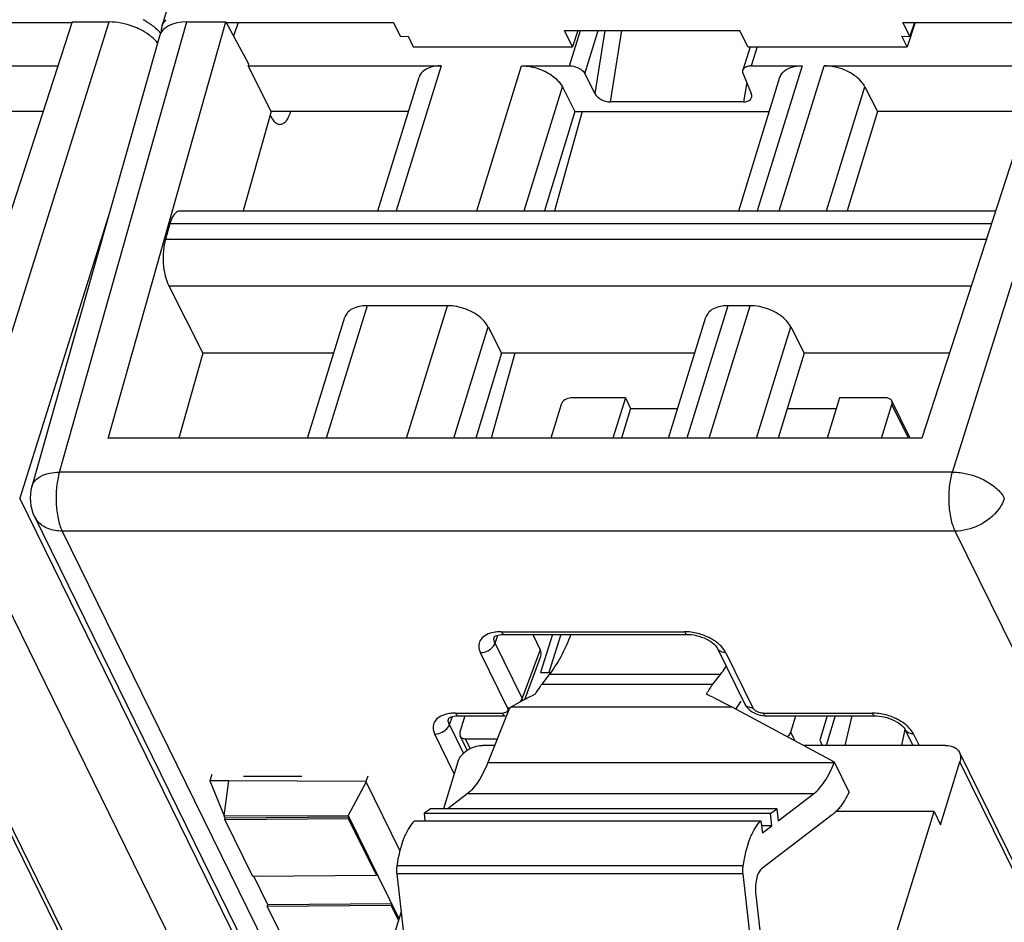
# Model space of a CAD drawing. Header units: millimetres. Extents: x 0 to 841, y 0 to 594.
# Tile 149 of 237: x 515 to 538, y 78 to 100. Entities that reach past the tile are written whole.
import ezdxf

# ---------------------------------------------------------------- set-up
doc = ezdxf.new("R2010")
doc.units = ezdxf.units.MM
doc.header["$LTSCALE"] = 46.255
doc.layers.get('0').update_dxf_attribs({"linetype": 'CONTINUOUS'})

msp = doc.modelspace()

# ---------------------------------------------------------------- linework, layer by layer
at = {"color": 7, "linetype": 'CONTINUOUS'}
for p, q in [((518.47287, 99.42039), (536.99094, 159.3449)), ((516.34188, 99.51175), (513.1457, 89.65536)), ((516.34188, 99.51175), (517.21692, 99.51175)), ((517.19274, 89.6546), (519.98007, 99.51175)), ((519.05901, 99.51175), (519.98007, 99.51175)), ((519.98007, 99.51175), (520.51949, 98.51737)), ((539.64472, 99.51175), (536.44855, 89.65536)), ((512.70134, 99.49811), (516.34188, 99.49811)), ((519.98007, 99.49811), (523.94706, 99.49811)), ((520.26887, 99.49811), (520.16139, 99.17751)), ((523.94706, 99.49811), (524.10753, 99.17148)), ((527.99177, 99.30875), (532.14532, 99.30875)), ((528.18126, 98.92261), (527.99177, 99.30875)), ((528.31072, 99.30875), (528.18126, 98.92261)), ((532.33481, 98.92261), (532.14532, 99.30875)), ((536.00419, 99.49811), (539.64472, 99.49811)), ((536.16451, 99.17102), (536.00419, 99.49811)), ((536.29534, 99.49811), (536.10239, 98.92261)), ((536.27417, 99.49811), (536.16451, 99.17102)), ((518.40638, 99.17794), (515.38711, 88.5144)), ((524.10766, 99.17193), (524.29147, 99.17057)), ((524.2916, 99.17102), (524.41369, 98.92261)), ((536.10239, 98.92261), (535.98045, 99.17148)), ((535.9806, 99.17193), (536.16436, 99.17057)), ((524.41369, 98.92261), (528.18126, 98.92261)), ((532.38864, 98.92261), (532.21824, 98.37119)), ((532.33481, 98.92261), (536.10239, 98.92261)), ((510.83719, 98.47341), (516.00523, 98.47359)), ((520.50693, 98.4732), (525.07528, 98.47341)), ((521.05576, 97.39194), (520.50693, 98.4732)), ((520.51949, 98.51737), (520.50708, 98.4732)), ((526.97878, 98.47341), (528.11314, 98.47341)), ((532.41468, 98.47341), (533.6181, 98.47341)), ((534.14003, 98.47341), (539.30807, 98.47359)), ((523.57385, 95.03741), (524.55142, 98.20083)), ((528.47516, 98.28551), (528.71328, 97.81547)), ((532.11669, 95.03741), (533.09426, 98.20083)), ((532.2244, 98.28551), (532.41593, 97.81547)), ((527.94417, 97.97236), (528.2382, 97.39194)), ((535.10542, 97.97236), (535.39945, 97.39194)), ((532.22887, 97.61887), (529.08004, 97.61887)), ((515.65448, 97.39195), (512.0966, 97.39194)), ((521.05576, 97.39194), (520.38997, 95.03741)), ((524.30146, 97.39194), (521.05576, 97.39194)), ((528.2382, 97.39194), (527.52438, 95.03741)), ((528.41173, 97.39194), (527.75751, 95.03741)), ((528.2382, 97.39194), (532.8443, 97.39194)), ((535.39945, 97.39194), (534.68563, 95.03741)), ((538.95732, 97.39195), (535.39945, 97.39194)), ((518.8973, 95.03741), (538.19381, 95.03741)), ((518.65361, 94.7347), (518.54923, 94.3729)), ((518.62891, 93.26668), (519.43825, 91.67175)), ((525.2238, 92.79429), (523.3203, 92.79429)), ((532.38505, 92.79429), (531.86314, 92.79429)), ((521.91068, 89.65536), (522.79644, 92.52171)), ((530.45352, 89.65536), (531.33928, 92.52171)), ((526.18919, 92.29324), (526.50402, 91.67175)), ((533.35044, 92.29324), (533.66527, 91.67175)), ((519.43825, 91.67175), (518.86808, 89.65537)), ((522.53379, 91.67175), (519.43825, 91.67175)), ((526.50402, 91.67175), (525.89272, 89.65536)), ((526.82235, 91.67175), (526.26209, 89.65536)), ((531.07663, 91.67175), (526.50402, 91.67175)), ((533.66527, 91.67175), (533.05397, 89.65536)), ((537.10241, 91.67176), (533.66527, 91.67175)), ((527.91491, 90.45445), (527.66797, 89.65536)), ((529.43702, 90.61112), (528.14754, 90.61112)), ((529.43702, 90.61112), (529.14167, 89.65536)), ((529.43702, 90.61112), (529.55904, 90.36247)), ((534.50286, 90.61112), (534.20751, 89.65536)), ((535.60813, 90.61112), (534.50286, 90.61112)), ((535.49699, 89.65536), (535.74393, 90.45445)), ((536.17464, 89.65536), (535.73926, 90.54256)), ((529.55904, 90.36247), (529.34052, 89.65536)), ((529.55904, 90.36247), (530.67203, 90.36247)), ((533.26834, 90.36247), (534.42602, 90.36247)), ((536.44855, 89.65536), (517.19204, 89.65537)), ((515.45155, 87.80143), (542.22334, 33.24627)), ((526.56891, 85.01313), (530.90351, 85.01313)), ((527.24416, 85.01313), (527.42109, 84.65259)), ((527.70711, 85.01313), (527.42787, 84.1095)), ((527.90597, 85.01313), (527.62673, 84.1095)), ((530.90351, 85.01313), (530.90408, 85.01314)), ((531.61448, 84.68399), (532.25525, 83.37823)), ((527.05227, 83.47222), (527.4352, 84.49597)), ((527.42787, 84.1095), (527.66681, 84.1095)), ((527.6333, 84.0638), (527.4547, 83.83446)), ((531.50736, 83.83446), (531.68597, 84.0638)), ((532.16485, 83.43581), (532.04334, 83.24504)), ((526.68891, 83.26845), (526.17888, 81.97843)), ((526.68891, 83.26845), (526.72299, 83.28853)), ((534.38059, 81.9892), (531.96242, 83.28853)), ((525.4882, 83.08614), (526.59404, 83.08614)), ((525.63793, 83.08614), (525.51845, 82.69952)), ((532.76964, 83.08614), (532.77028, 83.08615)), ((532.76964, 83.08614), (535.34918, 83.08614)), ((533.34747, 82.69952), (533.46695, 83.08614)), ((534.21265, 83.08614), (534.035, 82.51126)), ((534.39993, 83.08614), (534.18401, 82.38745)), ((534.63486, 82.38745), (534.80427, 83.08614)), ((535.34918, 83.08614), (535.34974, 83.08615)), ((536.05037, 82.77429), (535.97337, 82.38745)), ((536.06014, 82.757), (536.24149, 82.38745)), ((525.69018, 82.27097), (525.52312, 82.61141)), ((525.65425, 82.54285), (526.40203, 82.54285)), ((534.035, 82.51126), (534.09576, 82.38745)), ((526.34059, 82.38745), (526.05289, 82.38745)), ((537.01351, 82.38745), (533.63941, 82.38745)), ((514.0385, 82.21606), (535.81849, 37.8331)), ((537.34134, 82.21606), (559.12133, 37.8331)), ((525.47132, 81.99579), (525.12864, 80.88686)), ((534.37633, 81.97843), (534.38059, 81.9892)), ((534.73013, 81.27691), (534.38059, 81.9892)), ((536.89308, 80.50746), (537.35301, 81.99579)), ((519.65147, 81.69882), (519.60434, 81.54655)), ((520.39464, 81.65769), (521.77624, 81.65769)), ((523.33736, 81.66205), (523.29634, 81.52931)), ((520.04746, 81.54828), (519.60374, 81.54655)), ((519.60374, 81.54655), (519.94177, 80.71707)), ((519.94177, 80.71707), (520.04746, 81.54828)), ((523.30278, 81.53573), (520.04746, 81.54828)), ((523.29782, 81.5263), (522.87835, 80.72889)), ((524.09754, 79.89663), (523.29782, 81.5263)), ((525.69218, 81.24028), (525.22952, 80.88686)), ((533.05054, 80.59932), (533.88962, 81.24028)), ((534.73013, 81.27691), (534.69465, 81.20934)), ((524.81978, 80.88686), (524.67048, 80.77281)), ((533.01723, 80.88686), (524.81978, 80.88686)), ((532.86793, 80.77281), (533.01723, 80.88686)), ((533.01723, 80.88686), (533.05054, 80.59932)), ((519.94177, 80.71707), (522.87835, 80.72889)), ((519.96612, 80.66746), (519.94251, 80.71556)), ((519.95389, 80.62826), (519.966, 80.66743)), ((522.88589, 80.64997), (519.95389, 80.62826)), ((519.95389, 80.62826), (520.60973, 79.2918)), ((522.89796, 80.68914), (519.96603, 80.66743)), ((522.87835, 80.72889), (524.07667, 78.28706)), ((522.898, 80.68914), (522.88589, 80.64997)), ((523.54173, 79.31351), (522.88589, 80.64997)), ((532.86793, 80.77281), (524.67048, 80.77281)), ((524.67048, 80.77281), (524.6903, 80.60174)), ((534.33176, 80.74337), (532.65413, 79.46186)), ((532.90124, 80.48527), (532.86793, 80.77281)), ((536.74056, 80.81827), (534.41748, 80.81827)), ((535.53023, 76.90163), (536.74056, 80.81827)), ((536.74056, 80.81827), (536.89308, 80.50746)), ((524.44653, 80.60174), (532.64397, 80.60174)), ((532.64397, 80.60174), (532.67728, 80.31419)), ((532.90124, 80.48527), (532.65747, 80.48527)), ((532.67728, 80.31419), (532.90124, 80.48527)), ((520.60973, 79.2918), (523.54173, 79.31351)), ((520.97276, 78.61614), (520.64108, 79.29203)), ((523.54173, 79.31351), (523.55384, 79.35268)), ((524.02338, 79.34447), (524.44906, 75.6697)), ((532.64651, 75.6697), (532.22082, 79.34447)), ((532.52302, 78.84006), (532.832, 76.17281)), ((520.96053, 78.57695), (520.97264, 78.61612)), ((523.89253, 78.59866), (520.96053, 78.57695)), ((520.96053, 78.57695), (521.66213, 77.14725)), ((523.9046, 78.63783), (520.97267, 78.61612)), ((523.90464, 78.63783), (523.89253, 78.59866)), ((524.06461, 78.24801), (523.89253, 78.59866)), ((524.127, 78.44993), (523.60435, 76.75861))]:
    msp.add_line(p, q, dxfattribs=at)
at = {"color": 9, "linetype": 'CONTINUOUS'}
for p, q in [((513.87429, 88.85672), (517.21692, 99.51175)), ((516.04214, 88.85672), (519.05901, 99.51175)), ((537.17714, 88.85672), (540.51977, 99.51175)), ((528.11314, 98.47341), (528.37128, 99.30875)), ((528.47516, 98.28551), (528.79136, 99.30875)), ((528.95178, 99.30875), (528.71328, 97.81547)), ((529.08004, 97.61887), (529.34994, 99.30875)), ((532.5535, 98.92261), (532.41468, 98.47341)), ((525.07528, 98.47341), (524.01347, 95.03741)), ((525.91698, 95.03741), (526.97878, 98.47341)), ((533.61812, 98.47341), (532.55631, 95.03741)), ((533.07823, 95.03741), (534.14001, 98.47335)), ((527.03721, 95.03741), (527.94417, 97.97236)), ((532.31005, 98.07531), (532.22887, 97.61887)), ((534.19846, 95.03741), (535.10542, 97.97236)), ((517.23132, 95.02781), (515.10045, 88.23541)), ((538.09565, 94.7347), (518.65361, 94.7347)), ((518.54923, 94.3729), (537.97832, 94.3729)), ((518.62891, 93.26668), (537.6192, 93.26543)), ((523.3203, 92.79429), (522.3503, 89.65536)), ((524.2538, 89.65536), (525.2238, 92.79429)), ((531.86314, 92.79429), (530.89314, 89.65536)), ((531.41505, 89.65536), (532.38505, 92.79429)), ((525.37403, 89.65536), (526.18919, 92.29324)), ((532.53528, 89.65536), (533.35044, 92.29324)), ((536.13607, 89.65536), (535.74393, 90.45445)), ((537.17714, 88.85672), (516.04214, 88.85672)), ((515.38711, 88.5144), (515.38717, 88.51462)), ((541.87221, 33.68029), (515.10045, 88.23541)), ((540.71115, 32.90348), (513.93937, 87.45865)), ((537.24221, 87.45865), (516.10722, 87.45865)), ((516.10722, 87.45865), (542.87901, 32.90348)), ((564.014, 32.90348), (537.24221, 87.45865)), ((526.49629, 85.07814), (530.83089, 85.07814)), ((526.35001, 84.80795), (526.42046, 84.99631)), ((526.99078, 83.50219), (526.35001, 84.80795)), ((527.42109, 84.65259), (526.99078, 83.50219)), ((526.64454, 83.27539), (526.00377, 84.58115)), ((531.81118, 84.58115), (532.45195, 83.27539)), ((531.68597, 84.0638), (527.6333, 84.0638)), ((527.4547, 83.83446), (531.50736, 83.83446)), ((531.96242, 83.28853), (526.72299, 83.28853)), ((525.2693, 82.88096), (525.33976, 83.06931)), ((525.41558, 83.15115), (526.52142, 83.15115)), ((532.69702, 83.15115), (535.27656, 83.15115)), ((525.60319, 82.20057), (525.2693, 82.88096)), ((525.38432, 81.71423), (524.92307, 82.65416)), ((525.7657, 82.31575), (525.65425, 82.54285)), ((533.45091, 82.48873), (533.34747, 82.69952)), ((536.25684, 82.65416), (536.38772, 82.38745)), ((535.83015, 37.61283), (514.05017, 81.99579)), ((526.17888, 81.97843), (534.37633, 81.97843)), ((559.133, 37.61283), (537.35301, 81.99579)), ((533.88962, 81.24028), (525.69218, 81.24028)), ((534.51887, 80.89913), (534.49135, 80.89913)), ((532.2233, 79.53459), (524.02586, 79.53459)), ((532.22082, 79.34447), (524.02338, 79.34447))]:
    msp.add_line(p, q, dxfattribs=at)
at = {"color": 7, "linetype": 'CONTINUOUS'}
for points in [[(526.33346, 84.95805), (526.33254, 84.95659), (526.3335, 84.95759), (526.33753, 84.96106), (526.34746, 84.96785), (526.36526, 84.97725), (526.39054, 84.98741), (526.42244, 84.99689), (526.46053, 85.00478), (526.50444, 85.01036), (526.55325, 85.01302), (526.56926, 85.01319)], [(530.90408, 85.01303), (530.93474, 85.0125), (530.99234, 85.00854), (531.05252, 85.00048), (531.11407, 84.98832), (531.17595, 84.97224), (531.23715, 84.95248), (531.29653, 84.92943), (531.3533, 84.90343), (531.40634, 84.87502), (531.45423, 84.84516), (531.4965, 84.81461), (531.53282, 84.78419), (531.56238, 84.75532), (531.58511, 84.72916), (531.60186, 84.70612), (531.61317, 84.68695), (531.61512, 84.68309)], [(532.25554, 83.37809), (532.28054, 83.33393), (532.30908, 83.29484), (532.34243, 83.25799), (532.38, 83.22399), (532.42189, 83.19274), (532.4679, 83.1646), (532.51677, 83.14047), (532.56858, 83.12033), (532.62307, 83.10437), (532.67835, 83.09332), (532.73382, 83.08733), (532.77028, 83.0862)], [(525.25276, 83.03106), (525.25184, 83.0296), (525.2528, 83.0306), (525.25682, 83.03407), (525.26676, 83.04086), (525.28456, 83.05026), (525.30983, 83.06042), (525.34174, 83.0699), (525.37983, 83.07779), (525.42373, 83.08337), (525.47255, 83.08603), (525.48856, 83.0862)], [(535.34974, 83.08604), (535.3804, 83.08551), (535.438, 83.08155), (535.49818, 83.07349), (535.55973, 83.06133), (535.62161, 83.04525), (535.68282, 83.02549), (535.74219, 83.00244), (535.79896, 82.97644), (535.852, 82.94803), (535.89989, 82.91817), (535.94217, 82.88762), (535.97848, 82.8572), (536.00804, 82.82833), (536.03078, 82.80217), (536.04752, 82.77913), (536.05883, 82.75996), (536.06078, 82.7561)]]:
    msp.add_lwpolyline(points, dxfattribs=at)
for centre, radius, start, end in [((517.31383, 98.16806), 1.56579, 61.076051, 63.120136), ((518.83729, 99.2906), 0.38896, 135.19863, 143.093554), ((518.78668, 99.32338), 0.32847, 162.821407, 168.657569), ((532.41454, 98.10025), 0.37316, 89.978287, 93.587989), ((516.34929, 88.24197), 1, 164.19185, 206.227988), ((536.13692, 83.69435), 3.22977, 239.562973, 239.935047)]:
    msp.add_arc(centre, radius, start, end, dxfattribs=at)
at = {"color": 9, "linetype": 'CONTINUOUS'}
for centre, radius, start, end in [((515.9296, 88.03711), 0.53296, 206.326593, 221.600461), ((530.8168, 83.74898), 1.32923, 86.151947, 89.392378), ((530.81801, 83.75668), 1.32147, 78.791148, 86.18208), ((531.75585, 84.75255), 0.15694, 205.951376, 222.212062), ((532.39664, 83.44678), 0.15693, 205.958643, 222.207442), ((526.52207, 83.40003), 0.24888, 269.849672, 275.434298), ((535.26246, 81.82199), 1.32923, 86.151947, 89.392378), ((535.26367, 81.82969), 1.32147, 78.791148, 86.18208), ((536.20151, 82.82556), 0.15694, 205.951376, 222.212062)]:
    msp.add_arc(centre, radius, start, end, dxfattribs=at)
at = {"color": 7, "linetype": 'CONTINUOUS'}
for centre, major_axis, ratio, start_param, end_param in [((519.3642, 98.89012), (0.95561, -0.29529), 0.57243192, 2.06579301, 3.15519034), ((528.98629, 97.82233), (0.28448, -0.10661), 0.60915864, 3.72682523, 5.26390485), ((532.13665, 97.82233), (0.28404, -0.10565), 0.61216235, 5.25838437, 6.79546398), ((526.96009, 84.65297), (0.47816, -0.14806), 0.5719578, -0.03302402, 0.49498233), ((527.20605, 81.15121), (3.39554, 2.50467), 0.48630113, 1.20003547, 1.36069126), ((533.36548, 81.15121), (4.11555, -2.86589), 0.21550779, 2.06363561, 2.22429141)]:
    msp.add_ellipse(centre, major_axis=major_axis, ratio=ratio, start_param=start_param, end_param=end_param, dxfattribs=at)
for points, knots in [([(517.95753, 99.3297), (517.89999, 99.35887), (517.66551, 99.46043), (517.40786, 99.51175), (517.21693, 99.51175)], [0, 0, 0, 0, 0.25255872, 1, 1, 1, 1]), ([(518.07112, 99.53855), (518.09957, 99.52283), (518.20542, 99.45989), (518.30363, 99.38315), (518.36693, 99.31822)], [0, 0, 0, 0, 0.26384064, 1, 1, 1, 1]), ([(518.22762, 99.15299), (518.20792, 99.16966), (518.12335, 99.23647), (518.0306, 99.29265), (517.95753, 99.3297)], [0, 0, 0, 0, 0.23954598, 1, 1, 1, 1]), ([(518.36695, 99.0099), (518.35715, 99.02245), (518.31458, 99.07376), (518.26634, 99.12024), (518.22762, 99.15299)], [0, 0, 0, 0, 0.23896581, 1, 1, 1, 1]), ([(525.07528, 98.47341), (525.02977, 98.47341), (524.8732, 98.46355), (524.71012, 98.4068), (524.63001, 98.3277)], [0, 0, 0, 0, 0.28787715, 1, 1, 1, 1]), ([(526.97878, 98.47341), (527.0272, 98.47341), (527.22689, 98.45954), (527.4228, 98.39747), (527.55724, 98.3277)], [0, 0, 0, 0, 0.24222324, 1, 1, 1, 1]), ([(528.11314, 98.47341), (528.13129, 98.47341), (528.20618, 98.46819), (528.27964, 98.44493), (528.33006, 98.41877)], [0, 0, 0, 0, 0.2422285, 1, 1, 1, 1]), ([(528.33006, 98.41877), (528.34639, 98.41029), (528.40304, 98.37655), (528.45356, 98.32814), (528.47516, 98.28551)], [0, 0, 0, 0, 0.27805098, 1, 1, 1, 1]), ([(532.2244, 98.28551), (532.22146, 98.29274), (532.21229, 98.32017), (532.21198, 98.351), (532.21822, 98.3712)], [0, 0, 0, 0, 0.26957933, 1, 1, 1, 1]), ([(532.24771, 98.41877), (532.25579, 98.42675), (532.2974, 98.45831), (532.35089, 98.47014), (532.39119, 98.47268)], [0, 0, 0, 0, 0.2195066, 1, 1, 1, 1]), ([(533.17285, 98.3277), (533.19726, 98.3518), (533.32668, 98.4465), (533.4939, 98.47341), (533.6181, 98.47341)], [0, 0, 0, 0, 0.21642909, 1, 1, 1, 1]), ([(534.71848, 98.3277), (534.67352, 98.35104), (534.49083, 98.43217), (534.28922, 98.47341), (534.14003, 98.47341)], [0, 0, 0, 0, 0.2535019, 1, 1, 1, 1]), ([(524.63001, 98.3277), (524.6208, 98.31861), (524.58715, 98.28156), (524.56235, 98.23628), (524.55139, 98.20084)], [0, 0, 0, 0, 0.25863007, 1, 1, 1, 1]), ([(527.55724, 98.3277), (527.6008, 98.30509), (527.75185, 98.21509), (527.88659, 98.08602), (527.94418, 97.97234)], [0, 0, 0, 0, 0.27803991, 1, 1, 1, 1]), ([(533.09426, 98.20083), (533.10521, 98.23627), (533.13, 98.28156), (533.16364, 98.31861), (533.17285, 98.3277)], [0, 0, 0, 0, 0.74137057, 1, 1, 1, 1]), ([(535.10542, 97.97236), (535.08775, 98.00724), (534.98986, 98.15575), (534.84065, 98.26429), (534.71848, 98.3277)], [0, 0, 0, 0, 0.22123285, 1, 1, 1, 1]), ([(521.03012, 97.30131), (521.03527, 97.29051), (521.05515, 97.25099), (521.07854, 97.2131), (521.09825, 97.18753)], [0, 0, 0, 0, 0.27039104, 1, 1, 1, 1]), ([(521.09825, 97.18753), (521.12039, 97.1588), (521.16616, 97.11044), (521.23136, 97.08743), (521.26026, 97.08745)], [0, 0, 0, 0, 0.55652313, 1, 1, 1, 1]), ([(521.26026, 97.08745), (521.28555, 97.08747), (521.34162, 97.10457), (521.41175, 97.16984), (521.47326, 97.26804), (521.50513, 97.34693), (521.52006, 97.39092)], [0, 0, 0, 0, 0.18011767, 0.3968262, 0.66922156, 1, 1, 1, 1]), ([(518.80175, 95.00081), (518.767, 94.97323), (518.70551, 94.88719), (518.66975, 94.79065), (518.65361, 94.7347)], [0, 0, 0, 0, 0.43241416, 1, 1, 1, 1]), ([(518.8549, 95.03045), (518.84071, 95.02574), (518.82234, 95.01622), (518.80597, 95.00416), (518.80175, 95.00081)], [0, 0, 0, 0, 0.73520265, 1, 1, 1, 1]), ([(518.54923, 94.3729), (518.5238, 94.28474), (518.49278, 94.0928), (518.49208, 93.89904), (518.49936, 93.79801)], [0, 0, 0, 0, 0.47528245, 1, 1, 1, 1]), ([(518.49936, 93.79801), (518.50645, 93.69959), (518.53305, 93.51779), (518.59063, 93.34195), (518.62891, 93.26668)], [0, 0, 0, 0, 0.5388699, 1, 1, 1, 1]), ([(523.3203, 92.79429), (523.27479, 92.79429), (523.11822, 92.78443), (522.95513, 92.72768), (522.87503, 92.64858)], [0, 0, 0, 0, 0.28787715, 1, 1, 1, 1]), ([(525.80225, 92.64858), (525.75729, 92.67192), (525.5746, 92.75305), (525.37299, 92.79429), (525.2238, 92.79429)], [0, 0, 0, 0, 0.2535019, 1, 1, 1, 1]), ([(531.86314, 92.79429), (531.81763, 92.79429), (531.66106, 92.78443), (531.49798, 92.72768), (531.41787, 92.64858)], [0, 0, 0, 0, 0.28787715, 1, 1, 1, 1]), ([(532.9635, 92.64858), (532.91854, 92.67192), (532.73585, 92.75305), (532.53424, 92.79429), (532.38505, 92.79429)], [0, 0, 0, 0, 0.2535019, 1, 1, 1, 1]), ([(522.87503, 92.64858), (522.86582, 92.63949), (522.83217, 92.60244), (522.80737, 92.55716), (522.79641, 92.52172)], [0, 0, 0, 0, 0.25863007, 1, 1, 1, 1]), ([(526.18919, 92.29324), (526.17152, 92.32812), (526.07363, 92.47663), (525.92442, 92.58517), (525.80225, 92.64858)], [0, 0, 0, 0, 0.22123285, 1, 1, 1, 1]), ([(531.41787, 92.64858), (531.40866, 92.63949), (531.37501, 92.60244), (531.35021, 92.55716), (531.33925, 92.52172)], [0, 0, 0, 0, 0.25863007, 1, 1, 1, 1]), ([(533.35044, 92.29324), (533.33277, 92.32812), (533.23488, 92.47663), (533.08567, 92.58517), (532.9635, 92.64858)], [0, 0, 0, 0, 0.22123285, 1, 1, 1, 1]), ([(528.14754, 90.61112), (528.09702, 90.61112), (527.99896, 90.57895), (527.92885, 90.49955), (527.91491, 90.45445)], [0, 0, 0, 0, 0.51698181, 1, 1, 1, 1]), ([(535.73926, 90.54256), (535.72878, 90.56391), (535.68841, 90.60183), (535.63566, 90.61112), (535.60813, 90.61112)], [0, 0, 0, 0, 0.46351131, 1, 1, 1, 1]), ([(535.74393, 90.45445), (535.74627, 90.46203), (535.75291, 90.49107), (535.7489, 90.52293), (535.73926, 90.54256)], [0, 0, 0, 0, 0.26614116, 1, 1, 1, 1]), ([(528.14393, 85.01228), (528.07421, 84.83203), (527.9274, 84.50243), (527.73575, 84.19534), (527.6333, 84.0638)], [0, 0, 0, 0, 0.53685354, 1, 1, 1, 1]), ([(531.68597, 84.0638), (531.69777, 84.07895), (531.74572, 84.14212), (531.79066, 84.20756), (531.82318, 84.2581)], [0, 0, 0, 0, 0.24218729, 1, 1, 1, 1]), ([(527.4547, 83.83446), (527.44106, 83.81695), (527.38499, 83.74132), (527.33567, 83.66082), (527.30107, 83.59776)], [0, 0, 0, 0, 0.23581698, 1, 1, 1, 1]), ([(531.35374, 83.59776), (531.36571, 83.61958), (531.41237, 83.7013), (531.46483, 83.77984), (531.50736, 83.83446)], [0, 0, 0, 0, 0.26440392, 1, 1, 1, 1]), ([(525.51845, 82.69952), (525.51611, 82.69194), (525.50947, 82.6629), (525.51349, 82.63104), (525.52313, 82.61141)], [0, 0, 0, 0, 0.26614116, 1, 1, 1, 1]), ([(525.52313, 82.61141), (525.53361, 82.59006), (525.57398, 82.55214), (525.62672, 82.54285), (525.65425, 82.54285)], [0, 0, 0, 0, 0.46351131, 1, 1, 1, 1]), ([(533.26167, 82.59036), (533.27201, 82.59749), (533.30851, 82.62651), (533.33738, 82.66686), (533.34747, 82.69952)], [0, 0, 0, 0, 0.26859655, 1, 1, 1, 1]), ([(525.47132, 81.99579), (525.47943, 82.02204), (525.52669, 82.13146), (525.61449, 82.22026), (525.68982, 82.27138)], [0, 0, 0, 0, 0.23184701, 1, 1, 1, 1]), ([(525.68982, 82.27138), (525.71696, 82.2898), (525.82784, 82.35396), (525.95762, 82.38745), (526.05289, 82.38745)], [0, 0, 0, 0, 0.25610713, 1, 1, 1, 1]), ([(537.01351, 82.38745), (537.08233, 82.38745), (537.21418, 82.36423), (537.31513, 82.26945), (537.34134, 82.21606)], [0, 0, 0, 0, 0.53640252, 1, 1, 1, 1]), ([(537.34134, 82.21606), (537.35727, 82.18361), (537.37587, 82.10859), (537.36445, 82.0328), (537.35301, 81.99579)], [0, 0, 0, 0, 0.48263732, 1, 1, 1, 1]), ([(526.17888, 81.97843), (526.11764, 81.82353), (525.9889, 81.55436), (525.79599, 81.31958), (525.69218, 81.24028)], [0, 0, 0, 0, 0.5604471, 1, 1, 1, 1]), ([(533.88962, 81.24028), (533.99343, 81.31958), (534.18634, 81.55436), (534.31509, 81.82353), (534.37633, 81.97843)], [0, 0, 0, 0, 0.4395529, 1, 1, 1, 1]), ([(534.69465, 81.20934), (534.67407, 81.17015), (534.5957, 81.0307), (534.49996, 80.89959), (534.41748, 80.81826)], [0, 0, 0, 0, 0.27648029, 1, 1, 1, 1]), ([(534.41748, 80.81826), (534.4105, 80.81138), (534.3831, 80.78512), (534.35414, 80.76047), (534.33176, 80.74337)], [0, 0, 0, 0, 0.25803185, 1, 1, 1, 1]), ([(524.44653, 80.60174), (524.39276, 80.55229), (524.29305, 80.41988), (524.12766, 80.0679), (524.05803, 79.75675), (524.02586, 79.53459)], [0, 0, 0, 0, 0.1883851, 0.42111019, 1, 1, 1, 1]), ([(532.2233, 79.53459), (532.25548, 79.75675), (532.32511, 80.0679), (532.4905, 80.41988), (532.5902, 80.55229), (532.64397, 80.60174)], [0, 0, 0, 0, 0.57888981, 0.8116149, 1, 1, 1, 1]), ([(524.02586, 79.53459), (524.02362, 79.51915), (524.01678, 79.45603), (524.01787, 79.39203), (524.02338, 79.34447)], [0, 0, 0, 0, 0.24571182, 1, 1, 1, 1]), ([(532.22082, 79.34447), (532.21531, 79.39203), (532.21423, 79.45603), (532.22106, 79.51915), (532.2233, 79.53459)], [0, 0, 0, 0, 0.75428819, 1, 1, 1, 1]), ([(532.65413, 79.46186), (532.62416, 79.43896), (532.57449, 79.35869), (532.51385, 79.15041), (532.50841, 78.96619), (532.52302, 78.84006)], [0, 0, 0, 0, 0.17360166, 0.41563281, 1, 1, 1, 1])]:
    msp.add_open_spline(points, degree=3, knots=knots, dxfattribs=at)
for points in [[(518.47286, 99.42039), (518.48436, 99.45756), (518.50294, 99.49304), (518.52627, 99.52418)], [(518.36693, 99.31822), (518.3899, 99.29465), (518.41172, 99.26989), (518.43194, 99.24393)], [(518.4596, 99.28671), (518.45649, 99.32036), (518.45798, 99.35484), (518.46463, 99.38798)], [(532.21822, 98.3712), (532.22374, 98.38902), (532.23443, 98.40566), (532.24771, 98.41877)], [(518.8973, 95.03739), (518.88298, 95.03739), (518.86849, 95.03496), (518.8549, 95.03045)]]:
    msp.add_open_spline(points, degree=3, dxfattribs=at)
at = {"color": 9, "linetype": 'CONTINUOUS'}
for points, knots in [([(515.47799, 88.66697), (515.50807, 88.69755), (515.67166, 88.81921), (515.8837, 88.85437), (516.04214, 88.85672)], [0, 0, 0, 0, 0.21303422, 1, 1, 1, 1]), ([(516.04214, 88.85672), (516.00796, 88.74409), (515.96359, 88.49971), (515.95662, 88.25218), (515.96262, 88.12329)], [0, 0, 0, 0, 0.47706597, 1, 1, 1, 1]), ([(537.09761, 88.12329), (537.09161, 88.25218), (537.09858, 88.49971), (537.14295, 88.74409), (537.17713, 88.85672)], [0, 0, 0, 0, 0.52293403, 1, 1, 1, 1]), ([(537.17714, 88.85672), (537.239, 88.85626), (537.494, 88.83716), (537.74424, 88.75933), (537.91685, 88.67182)], [0, 0, 0, 0, 0.24222677, 1, 1, 1, 1]), ([(515.38717, 88.51463), (515.39113, 88.5286), (515.41117, 88.58473), (515.44647, 88.63491), (515.47799, 88.66697)], [0, 0, 0, 0, 0.2441747, 1, 1, 1, 1]), ([(537.91685, 88.67182), (538.02392, 88.61754), (538.21068, 88.49681), (538.35832, 88.32494), (538.4032, 88.23512)], [0, 0, 0, 0, 0.54451922, 1, 1, 1, 1]), ([(515.96262, 88.12329), (515.96839, 87.99943), (515.99529, 87.77253), (516.06149, 87.55183), (516.10722, 87.45865)], [0, 0, 0, 0, 0.54433983, 1, 1, 1, 1]), ([(537.24221, 87.45865), (537.19648, 87.55183), (537.13028, 87.77253), (537.10338, 87.99943), (537.09761, 88.12329)], [0, 0, 0, 0, 0.45566017, 1, 1, 1, 1]), ([(538.40328, 88.23542), (538.38652, 88.18284), (538.28993, 87.96409), (538.11259, 87.78718), (537.96081, 87.68566)], [0, 0, 0, 0, 0.23209072, 1, 1, 1, 1]), ([(516.10722, 87.45865), (515.99527, 87.45865), (515.78177, 87.49037), (515.59665, 87.60935), (515.53105, 87.68326)], [0, 0, 0, 0, 0.53113874, 1, 1, 1, 1]), ([(537.96081, 87.68566), (537.9069, 87.64961), (537.68694, 87.52417), (537.43052, 87.45865), (537.24221, 87.45865)], [0, 0, 0, 0, 0.25616581, 1, 1, 1, 1]), ([(526.49629, 85.07814), (526.48323, 85.078), (526.43237, 85.07666), (526.38156, 85.07208), (526.34418, 85.06628)], [0, 0, 0, 0, 0.25665379, 1, 1, 1, 1]), ([(526.49629, 85.07814), (526.50101, 85.06852), (526.51672, 85.04027), (526.5464, 85.01339), (526.56891, 85.01319)], [0, 0, 0, 0, 0.32257033, 1, 1, 1, 1]), ([(530.83088, 85.07814), (530.8356, 85.0685), (530.85131, 85.04021), (530.88099, 85.01326), (530.90352, 85.01303)], [0, 0, 0, 0, 0.32261712, 1, 1, 1, 1]), ([(526.27667, 85.05285), (526.21741, 85.03819), (526.11066, 84.99697), (525.99002, 84.88288), (525.95007, 84.72813), (525.98149, 84.62881), (526.00377, 84.58115)], [0, 0, 0, 0, 0.28739147, 0.52859068, 0.75233562, 1, 1, 1, 1]), ([(526.3502, 84.80795), (526.33748, 84.83254), (526.31967, 84.88369), (526.32629, 84.93816), (526.33505, 84.96154)], [0, 0, 0, 0, 0.52575328, 1, 1, 1, 1]), ([(531.45808, 84.91409), (531.42867, 84.93017), (531.30664, 84.99065), (531.17554, 85.03293), (531.07489, 85.05294)], [0, 0, 0, 0, 0.24620947, 1, 1, 1, 1]), ([(531.68056, 84.75397), (531.66496, 84.76904), (531.59651, 84.8299), (531.51937, 84.8806), (531.45808, 84.91409)], [0, 0, 0, 0, 0.23693944, 1, 1, 1, 1]), ([(526.00377, 84.58115), (526.02186, 84.58113), (526.09646, 84.5876), (526.16881, 84.616), (526.21618, 84.64701)], [0, 0, 0, 0, 0.24210312, 1, 1, 1, 1]), ([(526.21618, 84.64701), (526.23192, 84.65731), (526.28782, 84.69997), (526.33314, 84.7592), (526.3502, 84.80794)], [0, 0, 0, 0, 0.26701958, 1, 1, 1, 1]), ([(531.81118, 84.58115), (531.79401, 84.58115), (531.73224, 84.58605), (531.66989, 84.61379), (531.63961, 84.64711)], [0, 0, 0, 0, 0.27610853, 1, 1, 1, 1]), ([(531.81118, 84.58115), (531.80346, 84.59615), (531.7675, 84.65904), (531.7205, 84.7154), (531.68056, 84.75397)], [0, 0, 0, 0, 0.23299528, 1, 1, 1, 1]), ([(526.93489, 83.4091), (526.94113, 83.41627), (526.96383, 83.44459), (526.98193, 83.47689), (526.99078, 83.50219)], [0, 0, 0, 0, 0.26191999, 1, 1, 1, 1]), ([(526.64454, 83.27539), (526.64711, 83.27017), (526.65508, 83.25055), (526.65563, 83.22737), (526.65026, 83.21294)], [0, 0, 0, 0, 0.27430099, 1, 1, 1, 1]), ([(532.45195, 83.27539), (532.43478, 83.27539), (532.37302, 83.28029), (532.31067, 83.30803), (532.2804, 83.34135)], [0, 0, 0, 0, 0.27610821, 1, 1, 1, 1]), ([(532.54857, 83.18775), (532.53755, 83.19336), (532.49989, 83.21536), (532.46573, 83.24709), (532.45195, 83.27539)], [0, 0, 0, 0, 0.28198965, 1, 1, 1, 1]), ([(525.19597, 83.12586), (525.1367, 83.1112), (525.02996, 83.06998), (524.90931, 82.95589), (524.86936, 82.80114), (524.90078, 82.70182), (524.92307, 82.65416)], [0, 0, 0, 0, 0.28739147, 0.52859068, 0.75233562, 1, 1, 1, 1]), ([(525.26949, 82.88095), (525.25678, 82.90554), (525.23897, 82.95669), (525.24558, 83.01117), (525.25435, 83.03455)], [0, 0, 0, 0, 0.52575328, 1, 1, 1, 1]), ([(525.41558, 83.15115), (525.40252, 83.151), (525.35167, 83.14967), (525.30085, 83.14509), (525.26348, 83.13929)], [0, 0, 0, 0, 0.25665379, 1, 1, 1, 1]), ([(525.41558, 83.15115), (525.4203, 83.14153), (525.43602, 83.11328), (525.4657, 83.0864), (525.4882, 83.0862)], [0, 0, 0, 0, 0.32257033, 1, 1, 1, 1]), ([(526.52142, 83.15115), (526.52614, 83.14153), (526.54185, 83.11328), (526.57153, 83.0864), (526.59404, 83.08621)], [0, 0, 0, 0, 0.32257365, 1, 1, 1, 1]), ([(526.63352, 83.18732), (526.6286, 83.1824), (526.60316, 83.16268), (526.57048, 83.15465), (526.54564, 83.15226)], [0, 0, 0, 0, 0.21801767, 1, 1, 1, 1]), ([(532.69702, 83.15115), (532.68462, 83.15115), (532.63345, 83.15466), (532.58316, 83.17015), (532.54857, 83.18775)], [0, 0, 0, 0, 0.24217521, 1, 1, 1, 1]), ([(532.69702, 83.15115), (532.70174, 83.14153), (532.71746, 83.11328), (532.74714, 83.0864), (532.76964, 83.0862)], [0, 0, 0, 0, 0.32257034, 1, 1, 1, 1]), ([(535.27655, 83.15115), (535.28126, 83.14151), (535.29698, 83.11322), (535.32665, 83.08626), (535.34918, 83.08604)], [0, 0, 0, 0, 0.32261712, 1, 1, 1, 1]), ([(535.90374, 82.9871), (535.87433, 83.00318), (535.7523, 83.06366), (535.6212, 83.10594), (535.52055, 83.12595)], [0, 0, 0, 0, 0.24620947, 1, 1, 1, 1]), ([(536.12622, 82.82698), (536.11062, 82.84205), (536.04217, 82.90291), (535.96503, 82.95361), (535.90374, 82.9871)], [0, 0, 0, 0, 0.23693944, 1, 1, 1, 1]), ([(525.13548, 82.72002), (525.15122, 82.73032), (525.20712, 82.77298), (525.25243, 82.83221), (525.2695, 82.88095)], [0, 0, 0, 0, 0.26701957, 1, 1, 1, 1]), ([(536.25684, 82.65416), (536.24913, 82.66916), (536.21316, 82.73205), (536.16616, 82.78841), (536.12622, 82.82698)], [0, 0, 0, 0, 0.23299528, 1, 1, 1, 1]), ([(524.92307, 82.65415), (524.94115, 82.65414), (525.01576, 82.66061), (525.08811, 82.68901), (525.13548, 82.72002)], [0, 0, 0, 0, 0.24210312, 1, 1, 1, 1]), ([(536.25684, 82.65416), (536.23967, 82.65416), (536.17791, 82.65906), (536.11555, 82.68679), (536.08527, 82.72012)], [0, 0, 0, 0, 0.27610853, 1, 1, 1, 1])]:
    msp.add_open_spline(points, degree=3, knots=knots, dxfattribs=at)
for points in [[(526.34418, 85.06628), (526.32151, 85.06277), (526.29894, 85.05836), (526.27667, 85.05285)], [(527.00929, 83.44924), (527.00513, 83.46747), (526.99872, 83.48526), (526.99078, 83.50219)], [(526.65026, 83.21294), (526.6467, 83.20338), (526.64073, 83.19454), (526.63352, 83.18732)], [(526.64454, 83.27539), (526.66725, 83.27539), (526.69004, 83.27788), (526.71232, 83.2823)], [(525.26348, 83.13929), (525.2408, 83.13578), (525.21824, 83.13137), (525.19597, 83.12586)]]:
    msp.add_open_spline(points, degree=3, dxfattribs=at)

doc.saveas('drawing.dxf')
